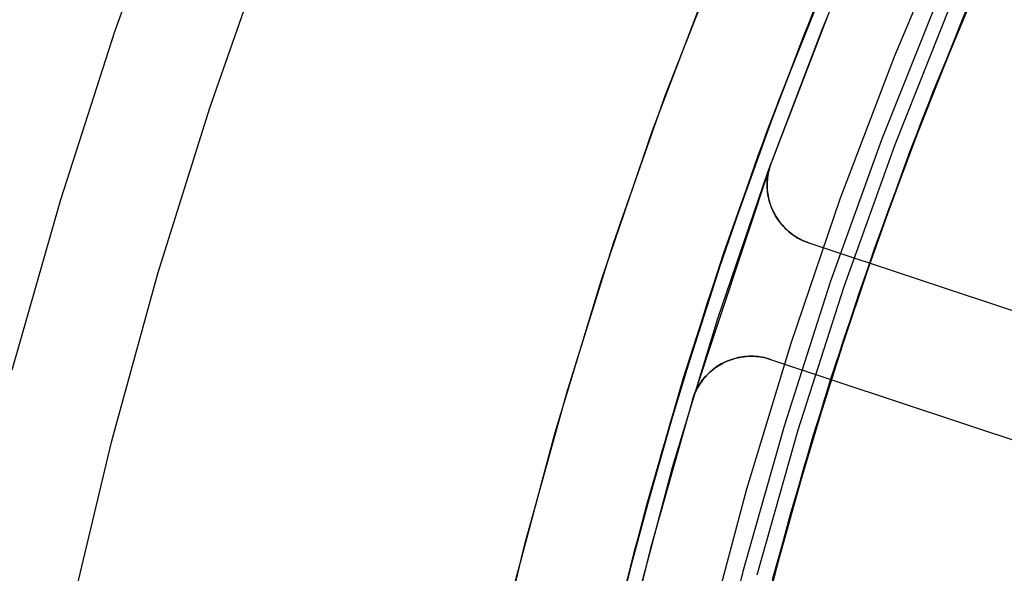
# Model space of a CAD drawing. Header units: millimetres. Extents: x 6239 to 7218, y -13987 to -13139.
# Tile 82 of 256: x 6648 to 6664, y -13439 to -13430. Entities that reach past the tile are written whole.
import ezdxf

# ---------------------------------------------------------------- set-up
doc = ezdxf.new("R2010")
doc.units = ezdxf.units.MM
doc.layers.add('color', color=7, linetype='Continuous')

msp = doc.modelspace()

# ---------------------------------------------------------------- linework, layer by layer
at = {"color": 7, "true_color": 0xffffff}
for p, q in [((6661.246, -13428.307, 67.899), (6660.413, -13430.317, 67.401)), ((6661.246, -13428.307, 67.899), (6660.413, -13430.317, 67.401)), ((6662.85, -13428.382, 46.475), (6661.885, -13430.673, 46.475)), ((6662.85, -13428.382, 46.475), (6661.885, -13430.673, 46.475)), ((6662.85, -13428.382, 46.475), (6661.885, -13430.673, 46.475)), ((6660.934, -13429.04, 47.975), (6659.996, -13431.389, 47.975)), ((6660.934, -13429.04, 89.35), (6659.996, -13431.389, 89.35)), ((6660.934, -13429.04, 89.35), (6659.996, -13431.389, 89.35)), ((6660.934, -13429.04, 47.975), (6659.996, -13431.389, 47.975)), ((6663.413, -13429.098, 88.1), (6662.486, -13431.336, 88.1)), ((6663.413, -13429.098, 88.1), (6662.486, -13431.336, 88.1)), ((6663.335, -13429.271, 60.226), (6662.524, -13431.232, 59.74)), ((6663.335, -13429.271, 60.226), (6662.524, -13431.232, 59.74)), ((6663.274, -13429.412, 67.912), (6662.353, -13431.668, 67.912)), ((6662.592, -13429.736, 88.605), (6661.677, -13432.026, 88.605)), ((6662.592, -13429.736, 88.605), (6661.677, -13432.026, 88.605)), ((6662.346, -13431.684, 67.351), (6663.183, -13429.625, 67.859)), ((6662.346, -13431.684, 67.351), (6663.183, -13429.625, 67.859)), ((6660.57, -13429.922, 68.662), (6659.661, -13432.289, 68.662)), ((6659.817, -13431.868, 59.3), (6660.577, -13429.906, 59.78)), ((6659.817, -13431.868, 59.3), (6660.577, -13429.906, 59.78)), ((6662.807, -13429.826, 89.031), (6661.895, -13432.109, 89.031)), ((6662.807, -13429.826, 89.031), (6661.895, -13432.109, 89.031)), ((6662.147, -13432.204, 89.35), (6663.055, -13429.93, 89.35)), ((6662.147, -13432.204, 89.35), (6663.055, -13429.93, 89.35)), ((6662.147, -13432.204, 46.475), (6663.055, -13429.93, 46.475)), ((6662.147, -13432.204, 46.475), (6663.055, -13429.93, 46.475)), ((6662.94, -13430.213, 88.1), (6662.051, -13432.467, 88.1)), ((6660.413, -13430.317, 67.401), (6659.632, -13432.37, 66.9)), ((6660.413, -13430.317, 67.401), (6659.632, -13432.37, 66.9)), ((6661.885, -13430.673, 46.475), (6661.001, -13432.997, 46.475)), ((6661.885, -13430.673, 46.475), (6661.001, -13432.997, 46.475)), ((6661.885, -13430.673, 46.475), (6661.001, -13432.997, 46.475)), ((6662.486, -13431.336, 88.1), (6661.636, -13433.605, 88.1)), ((6662.486, -13431.336, 88.1), (6661.636, -13433.605, 88.1)), ((6662.524, -13431.232, 59.74), (6661.764, -13433.237, 59.251)), ((6662.524, -13431.232, 59.74), (6661.764, -13433.237, 59.251)), ((6659.996, -13431.389, 47.975), (6659.141, -13433.768, 47.975)), ((6659.996, -13431.389, 89.35), (6659.141, -13433.768, 89.35)), ((6659.996, -13431.389, 89.35), (6659.141, -13433.768, 89.35)), ((6659.996, -13431.389, 47.975), (6659.141, -13433.768, 47.975)), ((6662.353, -13431.668, 67.912), (6661.509, -13433.955, 67.912)), ((6661.567, -13433.791, 66.84), (6662.346, -13431.684, 67.351)), ((6661.567, -13433.791, 66.84), (6662.346, -13431.684, 67.351)), ((6659.107, -13433.868, 58.818), (6659.817, -13431.868, 59.3)), ((6659.107, -13433.868, 58.818), (6659.817, -13431.868, 59.3)), ((6661.677, -13432.026, 88.605), (6660.843, -13434.347, 88.605)), ((6661.677, -13432.026, 88.605), (6660.843, -13434.347, 88.605)), ((6661.895, -13432.109, 89.031), (6661.063, -13434.422, 89.031)), ((6661.895, -13432.109, 89.031), (6661.063, -13434.422, 89.031)), ((6659.661, -13432.289, 68.662), (6658.835, -13434.686, 68.662)), ((6661.318, -13434.509, 89.35), (6662.147, -13432.204, 89.35)), ((6661.318, -13434.509, 89.35), (6662.147, -13432.204, 89.35)), ((6661.318, -13434.509, 46.475), (6662.147, -13432.204, 46.475)), ((6661.318, -13434.509, 46.475), (6662.147, -13432.204, 46.475)), ((6659.632, -13432.37, 66.9), (6658.907, -13434.466, 66.398)), ((6659.632, -13432.37, 66.9), (6658.907, -13434.466, 66.398)), ((6662.051, -13432.467, 88.1), (6661.24, -13434.749, 88.1)), ((6661.001, -13432.997, 46.475), (6660.197, -13435.349, 46.475)), ((6661.001, -13432.997, 46.475), (6660.197, -13435.349, 46.475)), ((6661.001, -13432.997, 46.475), (6660.197, -13435.349, 46.475)), ((6661.764, -13433.237, 59.251), (6661.06, -13435.283, 58.761)), ((6661.764, -13433.237, 59.251), (6661.06, -13435.283, 58.761)), ((6661.636, -13433.605, 88.1), (6660.864, -13435.901, 88.1)), ((6661.636, -13433.605, 88.1), (6660.864, -13435.901, 88.1)), ((6659.141, -13433.768, 47.975), (6658.368, -13436.175, 47.975)), ((6659.141, -13433.768, 89.35), (6658.368, -13436.175, 89.35)), ((6659.141, -13433.768, 89.35), (6658.368, -13436.175, 89.35)), ((6659.141, -13433.768, 47.975), (6658.368, -13436.175, 47.975)), ((6658.449, -13435.907, 58.335), (6659.107, -13433.868, 58.818)), ((6658.449, -13435.907, 58.335), (6659.107, -13433.868, 58.818)), ((6660.847, -13435.942, 66.327), (6661.567, -13433.791, 66.84)), ((6660.847, -13435.942, 66.327), (6661.567, -13433.791, 66.84)), ((6661.509, -13433.955, 67.912), (6660.745, -13436.269, 67.912)), ((6660.843, -13434.347, 88.605), (6660.089, -13436.695, 88.605)), ((6660.843, -13434.347, 88.605), (6660.089, -13436.695, 88.605)), ((6661.063, -13434.422, 89.031), (6660.312, -13436.763, 89.031)), ((6661.063, -13434.422, 89.031), (6660.312, -13436.763, 89.031)), ((6658.907, -13434.466, 66.398), (6658.24, -13436.603, 65.893)), ((6658.907, -13434.466, 66.398), (6658.24, -13436.603, 65.893)), ((6660.569, -13436.84, 89.35), (6661.318, -13434.509, 89.35)), ((6660.569, -13436.84, 89.35), (6661.318, -13434.509, 89.35)), ((6660.569, -13436.84, 46.475), (6661.318, -13434.509, 46.475)), ((6660.569, -13436.84, 46.475), (6661.318, -13434.509, 46.475)), ((6658.835, -13434.686, 68.662), (6658.092, -13437.111, 68.662)), ((6661.24, -13434.749, 88.1), (6660.507, -13437.058, 88.1)), ((6660.197, -13435.349, 46.475), (6659.475, -13437.727, 46.475)), ((6660.197, -13435.349, 46.475), (6659.475, -13437.727, 46.475)), ((6660.197, -13435.349, 46.475), (6659.475, -13437.727, 46.475)), ((6661.06, -13435.283, 58.761), (6660.412, -13437.368, 58.269)), ((6661.06, -13435.283, 58.761), (6660.412, -13437.368, 58.269)), ((6657.847, -13437.981, 57.851), (6658.449, -13435.907, 58.335)), ((6657.847, -13437.981, 57.851), (6658.449, -13435.907, 58.335)), ((6660.864, -13435.901, 88.1), (6660.17, -13438.222, 88.1)), ((6660.864, -13435.901, 88.1), (6660.17, -13438.222, 88.1)), ((6660.191, -13438.136, 65.812), (6660.847, -13435.942, 66.327)), ((6660.191, -13438.136, 65.812), (6660.847, -13435.942, 66.327)), ((6658.368, -13436.175, 47.975), (6657.678, -13438.608, 47.975)), ((6658.368, -13436.175, 89.35), (6657.678, -13438.608, 89.35)), ((6658.368, -13436.175, 89.35), (6657.678, -13438.608, 89.35)), ((6658.368, -13436.175, 47.975), (6657.678, -13438.608, 47.975)), ((6660.745, -13436.269, 67.912), (6660.06, -13438.608, 67.912)), ((6658.24, -13436.603, 65.893), (6657.633, -13438.778, 65.389)), ((6658.24, -13436.603, 65.893), (6657.633, -13438.778, 65.389)), ((6660.089, -13436.695, 88.605), (6659.416, -13439.068, 88.605)), ((6660.089, -13436.695, 88.605), (6659.416, -13439.068, 88.605)), ((6660.312, -13436.763, 89.031), (6659.642, -13439.128, 89.031)), ((6660.312, -13436.763, 89.031), (6659.642, -13439.128, 89.031)), ((6659.902, -13439.197, 89.35), (6660.569, -13436.84, 89.35)), ((6659.902, -13439.197, 89.35), (6660.569, -13436.84, 89.35)), ((6659.902, -13439.197, 46.475), (6660.569, -13436.84, 46.475)), ((6659.902, -13439.197, 46.475), (6660.569, -13436.84, 46.475)), ((6658.092, -13437.111, 68.662), (6657.433, -13439.559, 68.662)), ((6660.507, -13437.058, 88.1), (6659.854, -13439.391, 88.1)), ((6660.412, -13437.368, 58.269), (6659.824, -13439.491, 57.777)), ((6660.412, -13437.368, 58.269), (6659.824, -13439.491, 57.777)), ((6659.475, -13437.727, 46.475), (6658.837, -13440.13, 46.475)), ((6659.475, -13437.727, 46.475), (6658.837, -13440.13, 46.475)), ((6659.475, -13437.727, 46.475), (6658.837, -13440.13, 46.475)), ((6657.302, -13440.09, 57.366), (6657.847, -13437.981, 57.851)), ((6657.302, -13440.09, 57.366), (6657.847, -13437.981, 57.851)), ((6660.17, -13438.222, 88.1), (6659.557, -13440.565, 88.1)), ((6660.17, -13438.222, 88.1), (6659.557, -13440.565, 88.1)), ((6659.602, -13440.37, 65.298), (6660.191, -13438.136, 65.812)), ((6659.602, -13440.37, 65.298), (6660.191, -13438.136, 65.812)), ((6657.678, -13438.608, 47.975), (6657.073, -13441.063, 47.975)), ((6657.678, -13438.608, 89.35), (6657.073, -13441.063, 89.35)), ((6657.678, -13438.608, 89.35), (6657.073, -13441.063, 89.35)), ((6657.678, -13438.608, 47.975), (6657.073, -13441.063, 47.975)), ((6660.06, -13438.608, 67.912), (6659.456, -13440.969, 67.912)), ((6657.633, -13438.778, 65.389), (6657.09, -13440.988, 64.884)), ((6657.633, -13438.778, 65.389), (6657.09, -13440.988, 64.884)), ((6659.416, -13439.068, 88.605), (6658.826, -13441.463, 88.605)), ((6659.416, -13439.068, 88.605), (6658.826, -13441.463, 88.605))]:
    msp.add_line(p, q, dxfattribs=at)
at = {"layer": 'color', "color": 254, "true_color": 0xcad1ee}
for p, q in [((6649.171, -13430.244, 18.688), (6650.154, -13427.523, 18.688)), ((6660.72, -13430.2, 43.5), (6661.698, -13427.877, 43.5)), ((6660.72, -13430.2, 43.5), (6661.698, -13427.877, 43.5)), ((6660.72, -13430.2, 33.399), (6661.698, -13427.877, 33.399)), ((6650.715, -13431.505, 17.309), (6651.654, -13428.835, 17.309)), ((6658.155, -13431.294, 22.446), (6659.086, -13428.908, 22.446)), ((6658.155, -13431.294, 22.446), (6659.086, -13428.908, 22.446)), ((6657.942, -13431.875, 43.5), (6658.864, -13429.456, 43.5)), ((6657.942, -13431.875, 43.5), (6658.864, -13429.456, 43.5)), ((6657.942, -13431.875, 32.973), (6658.864, -13429.456, 32.973)), ((6660.78, -13430.05, 23.298), (6659.872, -13432.419, 23.298)), ((6660.78, -13430.05, 23.298), (6659.872, -13432.419, 23.298)), ((6648.282, -13432.998, 18.688), (6649.171, -13430.244, 18.688)), ((6659.823, -13432.555, 43.5), (6660.72, -13430.2, 43.5)), ((6659.823, -13432.555, 43.5), (6660.72, -13430.2, 43.5)), ((6659.823, -13432.555, 33.399), (6660.72, -13430.2, 33.399)), ((6657.306, -13433.71, 22.446), (6658.155, -13431.294, 22.446)), ((6657.306, -13433.71, 22.446), (6658.155, -13431.294, 22.446)), ((6649.868, -13434.207, 17.309), (6650.715, -13431.505, 17.309)), ((6657.104, -13434.325, 43.5), (6657.942, -13431.875, 43.5)), ((6657.104, -13434.325, 43.5), (6657.942, -13431.875, 43.5)), ((6657.104, -13434.325, 32.973), (6657.942, -13431.875, 32.973)), ((6659.872, -13432.419, 30.3), (6658.593, -13436.268, 30.3)), ((6659.872, -13432.419, 30.3), (6658.593, -13436.268, 30.3)), ((6659.842, -13432.516, 30.3), (6659.851, -13432.484, 30.3)), ((6659.842, -13432.516, 30.3), (6659.851, -13432.484, 30.3)), ((6659.842, -13432.516, 26.799), (6659.851, -13432.484, 26.799)), ((6659.852, -13432.482, 23.299), (6659.844, -13432.514, 23.301)), ((6659.852, -13432.482, 23.299), (6659.844, -13432.514, 23.301)), ((6659.851, -13432.484, 30.3), (6659.861, -13432.451, 30.3)), ((6659.851, -13432.484, 30.3), (6659.861, -13432.451, 30.3)), ((6659.851, -13432.484, 26.799), (6659.861, -13432.451, 26.799)), ((6659.862, -13432.45, 23.299), (6659.852, -13432.482, 23.299)), ((6659.862, -13432.45, 23.299), (6659.852, -13432.482, 23.299)), ((6659.861, -13432.451, 30.3), (6659.872, -13432.419, 30.3)), ((6659.861, -13432.451, 30.3), (6659.872, -13432.419, 30.3)), ((6659.861, -13432.451, 26.799), (6659.872, -13432.419, 26.799)), ((6659.872, -13432.419, 23.298), (6659.862, -13432.45, 23.299)), ((6659.872, -13432.419, 23.298), (6659.862, -13432.45, 23.299)), ((6659.872, -13432.419, 23.298), (6659.872, -13432.419, 30.3)), ((6659.872, -13432.419, 23.298), (6659.872, -13432.419, 30.3)), ((6659.008, -13434.939, 43.5), (6659.823, -13432.555, 43.5)), ((6659.008, -13434.939, 43.5), (6659.823, -13432.555, 43.5)), ((6659.008, -13434.939, 33.399), (6659.823, -13432.555, 33.399)), ((6659.815, -13432.683, 30.3), (6659.818, -13432.65, 30.3)), ((6659.815, -13432.683, 30.3), (6659.818, -13432.65, 30.3)), ((6659.815, -13432.683, 26.799), (6659.818, -13432.65, 26.799)), ((6659.82, -13432.644, 23.31), (6659.816, -13432.677, 23.313)), ((6659.82, -13432.644, 23.31), (6659.816, -13432.677, 23.313)), ((6659.818, -13432.65, 30.3), (6659.823, -13432.616, 30.3)), ((6659.818, -13432.65, 30.3), (6659.823, -13432.616, 30.3)), ((6659.818, -13432.65, 26.799), (6659.823, -13432.616, 26.799)), ((6659.824, -13432.611, 23.307), (6659.82, -13432.644, 23.31)), ((6659.824, -13432.611, 23.307), (6659.82, -13432.644, 23.31)), ((6659.823, -13432.616, 30.3), (6659.828, -13432.583, 30.3)), ((6659.823, -13432.616, 30.3), (6659.828, -13432.583, 30.3)), ((6659.823, -13432.616, 26.799), (6659.828, -13432.583, 26.799)), ((6659.83, -13432.579, 23.304), (6659.824, -13432.611, 23.307)), ((6659.83, -13432.579, 23.304), (6659.824, -13432.611, 23.307)), ((6659.828, -13432.583, 30.3), (6659.835, -13432.549, 30.3)), ((6659.828, -13432.583, 30.3), (6659.835, -13432.549, 30.3)), ((6659.828, -13432.583, 26.799), (6659.835, -13432.549, 26.799)), ((6659.836, -13432.546, 23.302), (6659.83, -13432.579, 23.304)), ((6659.836, -13432.546, 23.302), (6659.83, -13432.579, 23.304)), ((6659.835, -13432.549, 30.3), (6659.842, -13432.516, 30.3)), ((6659.835, -13432.549, 30.3), (6659.842, -13432.516, 30.3)), ((6659.835, -13432.549, 26.799), (6659.842, -13432.516, 26.799)), ((6659.844, -13432.514, 23.301), (6659.836, -13432.546, 23.302)), ((6659.844, -13432.514, 23.301), (6659.836, -13432.546, 23.302)), ((6659.812, -13432.751, 30.3), (6659.813, -13432.717, 30.3)), ((6659.812, -13432.751, 30.3), (6659.813, -13432.717, 30.3)), ((6659.812, -13432.751, 26.799), (6659.813, -13432.717, 26.799)), ((6659.812, -13432.785, 30.3), (6659.812, -13432.751, 30.3)), ((6659.812, -13432.785, 30.3), (6659.812, -13432.751, 30.3)), ((6659.812, -13432.785, 26.799), (6659.812, -13432.751, 26.799)), ((6659.814, -13432.819, 30.3), (6659.812, -13432.785, 30.3)), ((6659.814, -13432.819, 30.3), (6659.812, -13432.785, 30.3)), ((6659.814, -13432.819, 26.799), (6659.812, -13432.785, 26.799)), ((6659.813, -13432.717, 30.3), (6659.815, -13432.683, 30.3)), ((6659.813, -13432.717, 30.3), (6659.815, -13432.683, 30.3)), ((6659.813, -13432.717, 26.799), (6659.815, -13432.683, 26.799)), ((6659.814, -13432.709, 23.317), (6659.813, -13432.742, 23.321)), ((6659.814, -13432.709, 23.317), (6659.813, -13432.742, 23.321)), ((6659.813, -13432.742, 23.321), (6659.813, -13432.775, 23.326)), ((6659.813, -13432.742, 23.321), (6659.813, -13432.775, 23.326)), ((6659.813, -13432.775, 23.326), (6659.813, -13432.808, 23.331)), ((6659.813, -13432.775, 23.326), (6659.813, -13432.808, 23.331)), ((6659.813, -13432.808, 23.331), (6659.815, -13432.84, 23.336)), ((6659.813, -13432.808, 23.331), (6659.815, -13432.84, 23.336)), ((6659.816, -13432.677, 23.313), (6659.814, -13432.709, 23.317)), ((6659.816, -13432.677, 23.313), (6659.814, -13432.709, 23.317)), ((6659.816, -13432.853, 30.3), (6659.814, -13432.819, 30.3)), ((6659.816, -13432.853, 30.3), (6659.814, -13432.819, 30.3)), ((6659.816, -13432.853, 26.799), (6659.814, -13432.819, 26.799)), ((6659.815, -13432.84, 23.336), (6659.818, -13432.873, 23.342)), ((6659.815, -13432.84, 23.336), (6659.818, -13432.873, 23.342)), ((6659.82, -13432.886, 30.3), (6659.816, -13432.853, 30.3)), ((6659.82, -13432.886, 30.3), (6659.816, -13432.853, 30.3)), ((6659.82, -13432.886, 26.799), (6659.816, -13432.853, 26.799)), ((6659.818, -13432.873, 23.342), (6659.822, -13432.905, 23.348)), ((6659.818, -13432.873, 23.342), (6659.822, -13432.905, 23.348)), ((6659.825, -13432.92, 30.3), (6659.82, -13432.886, 30.3)), ((6659.825, -13432.92, 30.3), (6659.82, -13432.886, 30.3)), ((6659.825, -13432.92, 26.799), (6659.82, -13432.886, 26.799)), ((6659.822, -13432.905, 23.348), (6659.827, -13432.937, 23.355)), ((6659.822, -13432.905, 23.348), (6659.827, -13432.937, 23.355)), ((6659.831, -13432.953, 30.3), (6659.825, -13432.92, 30.3)), ((6659.831, -13432.953, 30.3), (6659.825, -13432.92, 30.3)), ((6659.831, -13432.953, 26.799), (6659.825, -13432.92, 26.799)), ((6659.827, -13432.937, 23.355), (6659.833, -13432.969, 23.362)), ((6659.827, -13432.937, 23.355), (6659.833, -13432.969, 23.362)), ((6659.838, -13432.986, 30.3), (6659.831, -13432.953, 30.3)), ((6659.838, -13432.986, 30.3), (6659.831, -13432.953, 30.3)), ((6659.838, -13432.986, 26.799), (6659.831, -13432.953, 26.799)), ((6659.833, -13432.969, 23.362), (6659.84, -13433, 23.369)), ((6659.833, -13432.969, 23.362), (6659.84, -13433, 23.369)), ((6647.489, -13435.781, 18.688), (6648.282, -13432.998, 18.688)), ((6659.846, -13433.019, 30.3), (6659.838, -13432.986, 30.3)), ((6659.846, -13433.019, 30.3), (6659.838, -13432.986, 30.3)), ((6659.846, -13433.019, 26.799), (6659.838, -13432.986, 26.799)), ((6659.84, -13433, 23.369), (6659.849, -13433.031, 23.377)), ((6659.84, -13433, 23.369), (6659.849, -13433.031, 23.377)), ((6659.855, -13433.052, 30.3), (6659.846, -13433.019, 30.3)), ((6659.855, -13433.052, 30.3), (6659.846, -13433.019, 30.3)), ((6659.855, -13433.052, 26.799), (6659.846, -13433.019, 26.799)), ((6659.849, -13433.031, 23.377), (6659.858, -13433.062, 23.385)), ((6659.849, -13433.031, 23.377), (6659.858, -13433.062, 23.385)), ((6659.866, -13433.084, 30.3), (6659.855, -13433.052, 30.3)), ((6659.866, -13433.084, 30.3), (6659.855, -13433.052, 30.3)), ((6659.866, -13433.084, 26.799), (6659.855, -13433.052, 26.799)), ((6659.858, -13433.062, 23.385), (6659.868, -13433.092, 23.393)), ((6659.858, -13433.062, 23.385), (6659.868, -13433.092, 23.393)), ((6659.877, -13433.116, 30.3), (6659.866, -13433.084, 30.3)), ((6659.877, -13433.116, 30.3), (6659.866, -13433.084, 30.3)), ((6659.877, -13433.116, 26.799), (6659.866, -13433.084, 26.799)), ((6659.868, -13433.092, 23.393), (6659.879, -13433.122, 23.402)), ((6659.868, -13433.092, 23.393), (6659.879, -13433.122, 23.402)), ((6659.89, -13433.147, 30.3), (6659.877, -13433.116, 30.3)), ((6659.89, -13433.147, 30.3), (6659.877, -13433.116, 30.3)), ((6659.89, -13433.147, 26.799), (6659.877, -13433.116, 26.799)), ((6659.879, -13433.122, 23.402), (6659.891, -13433.152, 23.411)), ((6659.879, -13433.122, 23.402), (6659.891, -13433.152, 23.411)), ((6659.903, -13433.178, 30.3), (6659.89, -13433.147, 30.3)), ((6659.903, -13433.178, 30.3), (6659.89, -13433.147, 30.3)), ((6659.903, -13433.178, 26.799), (6659.89, -13433.147, 26.799)), ((6659.891, -13433.152, 23.411), (6659.904, -13433.18, 23.421)), ((6659.891, -13433.152, 23.411), (6659.904, -13433.18, 23.421)), ((6659.918, -13433.209, 30.3), (6659.903, -13433.178, 30.3)), ((6659.918, -13433.209, 30.3), (6659.903, -13433.178, 30.3)), ((6659.918, -13433.209, 26.799), (6659.903, -13433.178, 26.799)), ((6659.904, -13433.18, 23.421), (6659.918, -13433.209, 23.43)), ((6659.904, -13433.18, 23.421), (6659.918, -13433.209, 23.43)), ((6659.918, -13433.209, 23.43), (6659.935, -13433.241, 23.442)), ((6659.918, -13433.209, 23.43), (6659.918, -13433.209, 30.3)), ((6659.934, -13433.239, 30.3), (6659.918, -13433.209, 30.3)), ((6659.918, -13433.209, 23.43), (6659.935, -13433.241, 23.442)), ((6659.934, -13433.239, 26.865), (6659.918, -13433.209, 26.865)), ((6659.934, -13433.239, 30.3), (6659.918, -13433.209, 30.3)), ((6659.918, -13433.209, 23.43), (6659.918, -13433.209, 30.3)), ((6659.918, -13433.209, 30.3), (6659.918, -13433.209, 23.43)), ((6659.951, -13433.269, 30.3), (6659.934, -13433.239, 30.3)), ((6659.951, -13433.269, 26.865), (6659.934, -13433.239, 26.865)), ((6659.951, -13433.269, 30.3), (6659.934, -13433.239, 30.3)), ((6659.935, -13433.241, 23.442), (6659.954, -13433.273, 23.453)), ((6659.935, -13433.241, 23.442), (6659.954, -13433.273, 23.453)), ((6659.969, -13433.298, 30.3), (6659.951, -13433.269, 30.3)), ((6659.969, -13433.298, 26.865), (6659.951, -13433.269, 26.865)), ((6659.969, -13433.298, 30.3), (6659.951, -13433.269, 30.3)), ((6659.954, -13433.273, 23.453), (6659.973, -13433.303, 23.466)), ((6659.954, -13433.273, 23.453), (6659.973, -13433.303, 23.466)), ((6659.987, -13433.326, 30.3), (6659.969, -13433.298, 30.3)), ((6659.987, -13433.326, 26.865), (6659.969, -13433.298, 26.865)), ((6659.987, -13433.326, 30.3), (6659.969, -13433.298, 30.3)), ((6659.973, -13433.303, 23.466), (6659.993, -13433.333, 23.478)), ((6659.973, -13433.303, 23.466), (6659.993, -13433.333, 23.478)), ((6660.007, -13433.354, 30.3), (6659.987, -13433.326, 30.3)), ((6660.007, -13433.354, 26.865), (6659.987, -13433.326, 26.865)), ((6660.007, -13433.354, 30.3), (6659.987, -13433.326, 30.3)), ((6659.993, -13433.333, 23.478), (6660.014, -13433.363, 23.491)), ((6659.993, -13433.333, 23.478), (6660.014, -13433.363, 23.491)), ((6660.028, -13433.381, 30.3), (6660.007, -13433.354, 30.3)), ((6660.028, -13433.381, 26.865), (6660.007, -13433.354, 26.865)), ((6660.028, -13433.381, 30.3), (6660.007, -13433.354, 30.3)), ((6660.014, -13433.363, 23.491), (6660.036, -13433.391, 23.503)), ((6660.014, -13433.363, 23.491), (6660.036, -13433.391, 23.503)), ((6660.05, -13433.408, 30.3), (6660.028, -13433.381, 30.3)), ((6660.05, -13433.408, 26.865), (6660.028, -13433.381, 26.865)), ((6660.05, -13433.408, 30.3), (6660.028, -13433.381, 30.3)), ((6660.036, -13433.391, 23.503), (6660.06, -13433.419, 23.517)), ((6660.036, -13433.391, 23.503), (6660.06, -13433.419, 23.517)), ((6660.072, -13433.433, 30.3), (6660.05, -13433.408, 30.3)), ((6660.072, -13433.433, 26.865), (6660.05, -13433.408, 26.865)), ((6660.072, -13433.433, 30.3), (6660.05, -13433.408, 30.3)), ((6660.06, -13433.419, 23.517), (6660.084, -13433.445, 23.53)), ((6660.06, -13433.419, 23.517), (6660.084, -13433.445, 23.53)), ((6660.096, -13433.458, 30.3), (6660.072, -13433.433, 30.3)), ((6660.096, -13433.458, 26.865), (6660.072, -13433.433, 26.865)), ((6660.096, -13433.458, 30.3), (6660.072, -13433.433, 30.3)), ((6660.084, -13433.445, 23.53), (6660.108, -13433.471, 23.544)), ((6660.084, -13433.445, 23.53), (6660.108, -13433.471, 23.544)), ((6660.12, -13433.482, 30.3), (6660.096, -13433.458, 30.3)), ((6660.12, -13433.482, 26.865), (6660.096, -13433.458, 26.865)), ((6660.12, -13433.482, 30.3), (6660.096, -13433.458, 30.3)), ((6660.108, -13433.471, 23.544), (6660.134, -13433.496, 23.558)), ((6660.108, -13433.471, 23.544), (6660.134, -13433.496, 23.558)), ((6660.145, -13433.506, 30.3), (6660.12, -13433.482, 30.3)), ((6660.145, -13433.506, 26.865), (6660.12, -13433.482, 26.865)), ((6660.145, -13433.506, 30.3), (6660.12, -13433.482, 30.3)), ((6660.134, -13433.496, 23.558), (6660.161, -13433.52, 23.572)), ((6660.134, -13433.496, 23.558), (6660.161, -13433.52, 23.572)), ((6660.171, -13433.528, 30.3), (6660.145, -13433.506, 30.3)), ((6660.171, -13433.528, 26.865), (6660.145, -13433.506, 26.865)), ((6660.171, -13433.528, 30.3), (6660.145, -13433.506, 30.3)), ((6660.161, -13433.52, 23.572), (6660.188, -13433.542, 23.586)), ((6660.161, -13433.52, 23.572), (6660.188, -13433.542, 23.586)), ((6660.197, -13433.549, 30.3), (6660.171, -13433.528, 30.3)), ((6660.197, -13433.549, 26.865), (6660.171, -13433.528, 26.865)), ((6660.197, -13433.549, 30.3), (6660.171, -13433.528, 30.3)), ((6660.188, -13433.542, 23.586), (6660.216, -13433.564, 23.6)), ((6660.188, -13433.542, 23.586), (6660.216, -13433.564, 23.6)), ((6660.224, -13433.57, 30.3), (6660.197, -13433.549, 30.3)), ((6660.224, -13433.57, 26.865), (6660.197, -13433.549, 26.865)), ((6660.224, -13433.57, 30.3), (6660.197, -13433.549, 30.3)), ((6660.216, -13433.564, 23.6), (6660.245, -13433.585, 23.615)), ((6660.216, -13433.564, 23.6), (6660.245, -13433.585, 23.615)), ((6660.252, -13433.59, 30.3), (6660.224, -13433.57, 30.3)), ((6660.252, -13433.59, 26.865), (6660.224, -13433.57, 26.865)), ((6660.252, -13433.59, 30.3), (6660.224, -13433.57, 30.3)), ((6660.245, -13433.585, 23.615), (6660.274, -13433.604, 23.629)), ((6660.245, -13433.585, 23.615), (6660.274, -13433.604, 23.629)), ((6660.281, -13433.608, 30.3), (6660.252, -13433.59, 30.3)), ((6660.281, -13433.608, 26.865), (6660.252, -13433.59, 26.865)), ((6660.281, -13433.608, 30.3), (6660.252, -13433.59, 30.3)), ((6660.274, -13433.604, 23.629), (6660.304, -13433.623, 23.644)), ((6660.274, -13433.604, 23.629), (6660.304, -13433.623, 23.644)), ((6660.31, -13433.626, 30.3), (6660.281, -13433.608, 30.3)), ((6660.31, -13433.626, 26.865), (6660.281, -13433.608, 26.865)), ((6660.31, -13433.626, 30.3), (6660.281, -13433.608, 30.3)), ((6660.304, -13433.623, 23.644), (6660.335, -13433.64, 23.659)), ((6660.304, -13433.623, 23.644), (6660.335, -13433.64, 23.659)), ((6660.34, -13433.642, 30.3), (6660.31, -13433.626, 30.3)), ((6660.34, -13433.642, 26.865), (6660.31, -13433.626, 26.865)), ((6660.34, -13433.642, 30.3), (6660.31, -13433.626, 30.3)), ((6656.54, -13436.154, 22.446), (6657.306, -13433.71, 22.446)), ((6656.54, -13436.154, 22.446), (6657.306, -13433.71, 22.446)), ((6660.335, -13433.64, 23.659), (6660.366, -13433.657, 23.674)), ((6660.335, -13433.64, 23.659), (6660.366, -13433.657, 23.674)), ((6660.37, -13433.658, 30.3), (6660.34, -13433.642, 30.3)), ((6660.37, -13433.658, 26.865), (6660.34, -13433.642, 26.865)), ((6660.37, -13433.658, 30.3), (6660.34, -13433.642, 30.3)), ((6660.366, -13433.657, 23.674), (6660.398, -13433.672, 23.689)), ((6660.366, -13433.657, 23.674), (6660.398, -13433.672, 23.689)), ((6660.401, -13433.673, 30.3), (6660.37, -13433.658, 30.3)), ((6660.401, -13433.673, 26.865), (6660.37, -13433.658, 26.865)), ((6660.401, -13433.673, 30.3), (6660.37, -13433.658, 30.3)), ((6660.398, -13433.672, 23.689), (6660.431, -13433.686, 23.704)), ((6660.398, -13433.672, 23.689), (6660.431, -13433.686, 23.704)), ((6660.433, -13433.686, 30.3), (6660.401, -13433.673, 30.3)), ((6660.433, -13433.686, 26.865), (6660.401, -13433.673, 26.865)), ((6660.433, -13433.686, 30.3), (6660.401, -13433.673, 30.3)), ((6660.431, -13433.686, 23.704), (6660.463, -13433.698, 23.719)), ((6660.431, -13433.686, 23.704), (6660.463, -13433.698, 23.719)), ((6660.465, -13433.698, 30.3), (6660.433, -13433.686, 30.3)), ((6660.465, -13433.698, 26.865), (6660.433, -13433.686, 26.865)), ((6660.465, -13433.698, 30.3), (6660.433, -13433.686, 30.3)), ((6660.463, -13433.698, 23.719), (6660.497, -13433.71, 23.734)), ((6660.463, -13433.698, 23.719), (6660.497, -13433.71, 23.734)), ((6660.497, -13433.71, 30.3), (6660.465, -13433.698, 30.3)), ((6660.497, -13433.71, 26.865), (6660.465, -13433.698, 26.865)), ((6660.497, -13433.71, 30.3), (6660.465, -13433.698, 30.3)), ((6669.516, -13436.707, 27.784), (6660.497, -13433.71, 23.734)), ((6660.497, -13433.71, 23.734), (6660.497, -13433.71, 30.3)), ((6669.516, -13436.707, 30.3), (6660.497, -13433.71, 30.3)), ((6669.516, -13436.707, 27.784), (6660.497, -13433.71, 23.734)), ((6660.497, -13433.71, 23.734), (6660.497, -13433.71, 30.3)), ((6667.808, -13436.139, 27.017), (6660.497, -13433.71, 27.017)), ((6669.516, -13436.707, 30.3), (6660.497, -13433.71, 30.3)), ((6649.115, -13436.936, 17.309), (6649.868, -13434.207, 17.309)), ((6656.352, -13436.802, 43.5), (6657.104, -13434.325, 43.5)), ((6656.352, -13436.802, 43.5), (6657.104, -13434.325, 43.5)), ((6656.352, -13436.802, 32.973), (6657.104, -13434.325, 32.973)), ((6658.275, -13437.351, 43.5), (6659.008, -13434.939, 43.5)), ((6658.275, -13437.351, 43.5), (6659.008, -13434.939, 43.5)), ((6658.275, -13437.351, 33.399), (6659.008, -13434.939, 33.399)), ((6659.518, -13435.557, 23.586), (6659.483, -13435.559, 23.571)), ((6659.518, -13435.557, 23.586), (6659.483, -13435.559, 23.571)), ((6659.489, -13435.558, 26.799), (6659.524, -13435.557, 26.799)), ((6659.496, -13435.558, 30.3), (6659.53, -13435.557, 30.3)), ((6659.496, -13435.558, 30.3), (6659.53, -13435.557, 30.3)), ((6659.554, -13435.556, 23.6), (6659.518, -13435.557, 23.586)), ((6659.554, -13435.556, 23.6), (6659.518, -13435.557, 23.586)), ((6659.524, -13435.557, 26.799), (6659.558, -13435.557, 26.799)), ((6659.53, -13435.557, 30.3), (6659.564, -13435.557, 30.3)), ((6659.53, -13435.557, 30.3), (6659.564, -13435.557, 30.3)), ((6659.589, -13435.557, 23.615), (6659.554, -13435.556, 23.6)), ((6659.589, -13435.557, 23.615), (6659.554, -13435.556, 23.6)), ((6659.558, -13435.557, 26.799), (6659.593, -13435.558, 26.799)), ((6659.564, -13435.557, 30.3), (6659.598, -13435.558, 30.3)), ((6659.564, -13435.557, 30.3), (6659.598, -13435.558, 30.3)), ((6659.624, -13435.559, 23.629), (6659.589, -13435.557, 23.615)), ((6659.624, -13435.559, 23.629), (6659.589, -13435.557, 23.615)), ((6658.986, -13435.731, 30.3), (6659.014, -13435.713, 30.3)), ((6658.986, -13435.731, 30.3), (6659.014, -13435.713, 30.3)), ((6659.019, -13435.709, 23.402), (6658.992, -13435.726, 23.393)), ((6659.019, -13435.709, 23.402), (6658.992, -13435.726, 23.393)), ((6659, -13435.722, 26.799), (6659.029, -13435.703, 26.799)), ((6659.014, -13435.713, 30.3), (6659.043, -13435.695, 30.3)), ((6659.014, -13435.713, 30.3), (6659.043, -13435.695, 30.3)), ((6659.046, -13435.692, 23.411), (6659.019, -13435.709, 23.402)), ((6659.046, -13435.692, 23.411), (6659.019, -13435.709, 23.402)), ((6659.029, -13435.703, 26.799), (6659.059, -13435.685, 26.799)), ((6659.043, -13435.695, 30.3), (6659.072, -13435.678, 30.3)), ((6659.043, -13435.695, 30.3), (6659.072, -13435.678, 30.3)), ((6659.074, -13435.677, 23.42), (6659.046, -13435.692, 23.411)), ((6659.074, -13435.677, 23.42), (6659.046, -13435.692, 23.411)), ((6659.059, -13435.685, 26.799), (6659.09, -13435.669, 26.799)), ((6659.072, -13435.678, 30.3), (6659.102, -13435.663, 30.3)), ((6659.072, -13435.678, 30.3), (6659.102, -13435.663, 30.3)), ((6659.102, -13435.663, 23.43), (6659.074, -13435.677, 23.42)), ((6659.102, -13435.663, 23.43), (6659.074, -13435.677, 23.42)), ((6659.09, -13435.669, 26.799), (6659.121, -13435.653, 26.799)), ((6659.135, -13435.647, 23.442), (6659.102, -13435.663, 23.43)), ((6659.135, -13435.647, 23.442), (6659.102, -13435.663, 23.43)), ((6659.102, -13435.663, 30.3), (6659.133, -13435.648, 30.3)), ((6659.102, -13435.663, 30.3), (6659.133, -13435.648, 30.3)), ((6659.102, -13435.663, 30.3), (6659.102, -13435.663, 23.43)), ((6659.121, -13435.653, 26.799), (6659.153, -13435.639, 26.799)), ((6659.133, -13435.648, 30.3), (6659.164, -13435.634, 30.3)), ((6659.133, -13435.648, 30.3), (6659.164, -13435.634, 30.3)), ((6659.169, -13435.633, 23.453), (6659.135, -13435.647, 23.442)), ((6659.169, -13435.633, 23.453), (6659.135, -13435.647, 23.442)), ((6659.153, -13435.639, 26.799), (6659.185, -13435.626, 26.799)), ((6659.164, -13435.634, 30.3), (6659.196, -13435.621, 30.3)), ((6659.164, -13435.634, 30.3), (6659.196, -13435.621, 30.3)), ((6659.203, -13435.62, 23.465), (6659.169, -13435.633, 23.453)), ((6659.203, -13435.62, 23.465), (6659.169, -13435.633, 23.453)), ((6659.185, -13435.626, 26.799), (6659.217, -13435.614, 26.799)), ((6659.196, -13435.621, 30.3), (6659.228, -13435.61, 30.3)), ((6659.196, -13435.621, 30.3), (6659.228, -13435.61, 30.3)), ((6659.237, -13435.608, 23.478), (6659.203, -13435.62, 23.465)), ((6659.237, -13435.608, 23.478), (6659.203, -13435.62, 23.465)), ((6659.217, -13435.614, 26.799), (6659.25, -13435.603, 26.799)), ((6659.228, -13435.61, 30.3), (6659.261, -13435.599, 30.3)), ((6659.228, -13435.61, 30.3), (6659.261, -13435.599, 30.3)), ((6659.271, -13435.597, 23.491), (6659.237, -13435.608, 23.478)), ((6659.271, -13435.597, 23.491), (6659.237, -13435.608, 23.478)), ((6659.25, -13435.603, 26.799), (6659.284, -13435.593, 26.799)), ((6659.261, -13435.599, 30.3), (6659.294, -13435.59, 30.3)), ((6659.261, -13435.599, 30.3), (6659.294, -13435.59, 30.3)), ((6659.306, -13435.588, 23.503), (6659.271, -13435.597, 23.491)), ((6659.306, -13435.588, 23.503), (6659.271, -13435.597, 23.491)), ((6659.284, -13435.593, 26.799), (6659.317, -13435.584, 26.799)), ((6659.294, -13435.59, 30.3), (6659.327, -13435.582, 30.3)), ((6659.294, -13435.59, 30.3), (6659.327, -13435.582, 30.3)), ((6659.341, -13435.579, 23.517), (6659.306, -13435.588, 23.503)), ((6659.341, -13435.579, 23.517), (6659.306, -13435.588, 23.503)), ((6659.317, -13435.584, 26.799), (6659.351, -13435.577, 26.799)), ((6659.327, -13435.582, 30.3), (6659.36, -13435.575, 30.3)), ((6659.327, -13435.582, 30.3), (6659.36, -13435.575, 30.3)), ((6659.376, -13435.572, 23.53), (6659.341, -13435.579, 23.517)), ((6659.376, -13435.572, 23.53), (6659.341, -13435.579, 23.517)), ((6659.351, -13435.577, 26.799), (6659.385, -13435.57, 26.799)), ((6659.36, -13435.575, 30.3), (6659.394, -13435.569, 30.3)), ((6659.36, -13435.575, 30.3), (6659.394, -13435.569, 30.3)), ((6659.412, -13435.567, 23.544), (6659.376, -13435.572, 23.53)), ((6659.412, -13435.567, 23.544), (6659.376, -13435.572, 23.53)), ((6659.385, -13435.57, 26.799), (6659.42, -13435.565, 26.799)), ((6659.394, -13435.569, 30.3), (6659.428, -13435.564, 30.3)), ((6659.394, -13435.569, 30.3), (6659.428, -13435.564, 30.3)), ((6659.447, -13435.562, 23.557), (6659.412, -13435.567, 23.544)), ((6659.447, -13435.562, 23.557), (6659.412, -13435.567, 23.544)), ((6659.42, -13435.565, 26.799), (6659.454, -13435.561, 26.799)), ((6659.428, -13435.564, 30.3), (6659.462, -13435.561, 30.3)), ((6659.428, -13435.564, 30.3), (6659.462, -13435.561, 30.3)), ((6659.483, -13435.559, 23.571), (6659.447, -13435.562, 23.557)), ((6659.483, -13435.559, 23.571), (6659.447, -13435.562, 23.557)), ((6659.454, -13435.561, 26.799), (6659.489, -13435.558, 26.799)), ((6659.462, -13435.561, 30.3), (6659.496, -13435.558, 30.3)), ((6659.462, -13435.561, 30.3), (6659.496, -13435.558, 30.3)), ((6659.593, -13435.558, 26.799), (6659.628, -13435.56, 26.799)), ((6659.598, -13435.558, 30.3), (6659.632, -13435.56, 30.3)), ((6659.598, -13435.558, 30.3), (6659.632, -13435.56, 30.3)), ((6659.66, -13435.562, 23.644), (6659.624, -13435.559, 23.629)), ((6659.66, -13435.562, 23.644), (6659.624, -13435.559, 23.629)), ((6659.628, -13435.56, 26.799), (6659.662, -13435.563, 26.799)), ((6659.632, -13435.56, 30.3), (6659.666, -13435.563, 30.3)), ((6659.632, -13435.56, 30.3), (6659.666, -13435.563, 30.3)), ((6659.695, -13435.567, 23.659), (6659.66, -13435.562, 23.644)), ((6659.695, -13435.567, 23.659), (6659.66, -13435.562, 23.644)), ((6659.662, -13435.563, 26.799), (6659.697, -13435.567, 26.799)), ((6659.666, -13435.563, 30.3), (6659.7, -13435.568, 30.3)), ((6659.666, -13435.563, 30.3), (6659.7, -13435.568, 30.3)), ((6659.729, -13435.572, 23.674), (6659.695, -13435.567, 23.659)), ((6659.729, -13435.572, 23.674), (6659.695, -13435.567, 23.659)), ((6659.697, -13435.567, 26.799), (6659.731, -13435.573, 26.799)), ((6659.7, -13435.568, 30.3), (6659.734, -13435.574, 30.3)), ((6659.7, -13435.568, 30.3), (6659.734, -13435.574, 30.3)), ((6659.764, -13435.579, 23.688), (6659.729, -13435.572, 23.674)), ((6659.764, -13435.579, 23.688), (6659.729, -13435.572, 23.674)), ((6659.731, -13435.573, 26.799), (6659.765, -13435.58, 26.799)), ((6659.734, -13435.574, 30.3), (6659.767, -13435.58, 30.3)), ((6659.734, -13435.574, 30.3), (6659.767, -13435.58, 30.3)), ((6659.798, -13435.587, 23.703), (6659.764, -13435.579, 23.688)), ((6659.798, -13435.587, 23.703), (6659.764, -13435.579, 23.688)), ((6659.765, -13435.58, 26.799), (6659.799, -13435.588, 26.799)), ((6659.767, -13435.58, 30.3), (6659.8, -13435.588, 30.3)), ((6659.767, -13435.58, 30.3), (6659.8, -13435.588, 30.3)), ((6659.832, -13435.597, 23.718), (6659.798, -13435.587, 23.703)), ((6659.832, -13435.597, 23.718), (6659.798, -13435.587, 23.703)), ((6659.799, -13435.588, 26.799), (6659.833, -13435.597, 26.799)), ((6659.8, -13435.588, 30.3), (6659.833, -13435.597, 30.3)), ((6659.8, -13435.588, 30.3), (6659.833, -13435.597, 30.3)), ((6659.866, -13435.608, 23.733), (6659.832, -13435.597, 23.718)), ((6659.866, -13435.608, 23.733), (6659.832, -13435.597, 23.718)), ((6659.833, -13435.597, 30.3), (6659.866, -13435.608, 30.3)), ((6659.833, -13435.597, 26.799), (6659.866, -13435.608, 26.799)), ((6659.833, -13435.597, 30.3), (6659.866, -13435.608, 30.3)), ((6659.866, -13435.608, 30.3), (6659.866, -13435.608, 23.733)), ((6659.866, -13435.608, 23.733), (6668.885, -13438.605, 27.784)), ((6659.866, -13435.608, 30.3), (6668.885, -13438.605, 30.3)), ((6659.866, -13435.608, 30.3), (6659.866, -13435.608, 23.733)), ((6659.866, -13435.608, 23.733), (6668.885, -13438.605, 27.784)), ((6659.866, -13435.608, 27.017), (6667.177, -13438.037, 27.017)), ((6659.866, -13435.608, 30.3), (6668.885, -13438.605, 30.3)), ((6658.792, -13435.905, 26.799), (6658.815, -13435.879, 26.799)), ((6658.821, -13435.872, 23.342), (6658.799, -13435.896, 23.336)), ((6658.821, -13435.872, 23.342), (6658.799, -13435.896, 23.336)), ((6658.808, -13435.887, 30.3), (6658.831, -13435.862, 30.3)), ((6658.808, -13435.887, 30.3), (6658.831, -13435.862, 30.3)), ((6658.815, -13435.879, 26.799), (6658.839, -13435.854, 26.799)), ((6658.843, -13435.849, 23.348), (6658.821, -13435.872, 23.342)), ((6658.843, -13435.849, 23.348), (6658.821, -13435.872, 23.342)), ((6658.831, -13435.862, 30.3), (6658.855, -13435.838, 30.3)), ((6658.831, -13435.862, 30.3), (6658.855, -13435.838, 30.3)), ((6658.839, -13435.854, 26.799), (6658.864, -13435.829, 26.799)), ((6658.867, -13435.826, 23.355), (6658.843, -13435.849, 23.348)), ((6658.867, -13435.826, 23.355), (6658.843, -13435.849, 23.348)), ((6658.855, -13435.838, 30.3), (6658.879, -13435.815, 30.3)), ((6658.855, -13435.838, 30.3), (6658.879, -13435.815, 30.3)), ((6658.864, -13435.829, 26.799), (6658.89, -13435.806, 26.799)), ((6658.891, -13435.804, 23.362), (6658.867, -13435.826, 23.355)), ((6658.891, -13435.804, 23.362), (6658.867, -13435.826, 23.355)), ((6658.879, -13435.815, 30.3), (6658.905, -13435.793, 30.3)), ((6658.879, -13435.815, 30.3), (6658.905, -13435.793, 30.3)), ((6658.89, -13435.806, 26.799), (6658.916, -13435.783, 26.799)), ((6658.915, -13435.783, 23.369), (6658.891, -13435.804, 23.362)), ((6658.915, -13435.783, 23.369), (6658.891, -13435.804, 23.362)), ((6658.905, -13435.793, 30.3), (6658.931, -13435.771, 30.3)), ((6658.905, -13435.793, 30.3), (6658.931, -13435.771, 30.3)), ((6658.94, -13435.763, 23.377), (6658.915, -13435.783, 23.369)), ((6658.94, -13435.763, 23.377), (6658.915, -13435.783, 23.369)), ((6658.916, -13435.783, 26.799), (6658.943, -13435.762, 26.799)), ((6658.931, -13435.771, 30.3), (6658.958, -13435.751, 30.3)), ((6658.931, -13435.771, 30.3), (6658.958, -13435.751, 30.3)), ((6658.966, -13435.744, 23.385), (6658.94, -13435.763, 23.377)), ((6658.966, -13435.744, 23.385), (6658.94, -13435.763, 23.377)), ((6658.943, -13435.762, 26.799), (6658.971, -13435.741, 26.799)), ((6658.958, -13435.751, 30.3), (6658.986, -13435.731, 30.3)), ((6658.958, -13435.751, 30.3), (6658.986, -13435.731, 30.3)), ((6658.992, -13435.726, 23.393), (6658.966, -13435.744, 23.385)), ((6658.992, -13435.726, 23.393), (6658.966, -13435.744, 23.385)), ((6658.971, -13435.741, 26.799), (6659, -13435.722, 26.799)), ((6658.702, -13436.028, 23.313), (6658.685, -13436.056, 23.31)), ((6658.702, -13436.028, 23.313), (6658.685, -13436.056, 23.31)), ((6658.688, -13436.051, 30.3), (6658.705, -13436.022, 30.3)), ((6658.688, -13436.051, 30.3), (6658.705, -13436.022, 30.3)), ((6658.691, -13436.046, 26.799), (6658.709, -13436.016, 26.799)), ((6658.72, -13436, 23.317), (6658.702, -13436.028, 23.313)), ((6658.72, -13436, 23.317), (6658.702, -13436.028, 23.313)), ((6658.705, -13436.022, 30.3), (6658.724, -13435.994, 30.3)), ((6658.705, -13436.022, 30.3), (6658.724, -13435.994, 30.3)), ((6658.709, -13436.016, 26.799), (6658.728, -13435.987, 26.799)), ((6658.739, -13435.973, 23.321), (6658.72, -13436, 23.317)), ((6658.739, -13435.973, 23.321), (6658.72, -13436, 23.317)), ((6658.724, -13435.994, 30.3), (6658.743, -13435.966, 30.3)), ((6658.724, -13435.994, 30.3), (6658.743, -13435.966, 30.3)), ((6658.728, -13435.987, 26.799), (6658.749, -13435.959, 26.799)), ((6658.758, -13435.947, 23.326), (6658.739, -13435.973, 23.321)), ((6658.758, -13435.947, 23.326), (6658.739, -13435.973, 23.321)), ((6658.743, -13435.966, 30.3), (6658.764, -13435.939, 30.3)), ((6658.743, -13435.966, 30.3), (6658.764, -13435.939, 30.3)), ((6658.749, -13435.959, 26.799), (6658.77, -13435.931, 26.799)), ((6658.778, -13435.921, 23.331), (6658.758, -13435.947, 23.326)), ((6658.778, -13435.921, 23.331), (6658.758, -13435.947, 23.326)), ((6658.764, -13435.939, 30.3), (6658.785, -13435.913, 30.3)), ((6658.764, -13435.939, 30.3), (6658.785, -13435.913, 30.3)), ((6658.77, -13435.931, 26.799), (6658.792, -13435.905, 26.799)), ((6658.799, -13435.896, 23.336), (6658.778, -13435.921, 23.331)), ((6658.799, -13435.896, 23.336), (6658.778, -13435.921, 23.331)), ((6658.785, -13435.913, 30.3), (6658.808, -13435.887, 30.3)), ((6658.785, -13435.913, 30.3), (6658.808, -13435.887, 30.3)), ((6655.858, -13438.622, 22.446), (6656.54, -13436.154, 22.446)), ((6655.858, -13438.622, 22.446), (6656.54, -13436.154, 22.446)), ((6658.615, -13436.202, 26.799), (6658.628, -13436.17, 26.799)), ((6658.615, -13436.203, 30.3), (6658.627, -13436.172, 30.3)), ((6658.615, -13436.203, 30.3), (6658.627, -13436.172, 30.3)), ((6658.627, -13436.174, 23.301), (6658.615, -13436.205, 23.299)), ((6658.627, -13436.174, 23.301), (6658.615, -13436.205, 23.299)), ((6658.627, -13436.172, 30.3), (6658.641, -13436.141, 30.3)), ((6658.627, -13436.172, 30.3), (6658.641, -13436.141, 30.3)), ((6658.64, -13436.144, 23.302), (6658.627, -13436.174, 23.301)), ((6658.64, -13436.144, 23.302), (6658.627, -13436.174, 23.301)), ((6658.628, -13436.17, 26.799), (6658.642, -13436.138, 26.799)), ((6658.654, -13436.114, 23.304), (6658.64, -13436.144, 23.302)), ((6658.654, -13436.114, 23.304), (6658.64, -13436.144, 23.302)), ((6658.641, -13436.141, 30.3), (6658.655, -13436.11, 30.3)), ((6658.641, -13436.141, 30.3), (6658.655, -13436.11, 30.3)), ((6658.642, -13436.138, 26.799), (6658.657, -13436.107, 26.799)), ((6658.669, -13436.085, 23.307), (6658.654, -13436.114, 23.304)), ((6658.669, -13436.085, 23.307), (6658.654, -13436.114, 23.304)), ((6658.655, -13436.11, 30.3), (6658.671, -13436.08, 30.3)), ((6658.655, -13436.11, 30.3), (6658.671, -13436.08, 30.3)), ((6658.657, -13436.107, 26.799), (6658.674, -13436.076, 26.799)), ((6658.685, -13436.056, 23.31), (6658.669, -13436.085, 23.307)), ((6658.685, -13436.056, 23.31), (6658.669, -13436.085, 23.307)), ((6658.671, -13436.08, 30.3), (6658.688, -13436.051, 30.3)), ((6658.671, -13436.08, 30.3), (6658.688, -13436.051, 30.3)), ((6658.674, -13436.076, 26.799), (6658.691, -13436.046, 26.799)), ((6658.593, -13436.268, 23.298), (6657.902, -13438.709, 23.298)), ((6658.593, -13436.268, 23.298), (6657.902, -13438.709, 23.298)), ((6658.593, -13436.268, 30.3), (6658.603, -13436.235, 30.3)), ((6658.593, -13436.268, 26.799), (6658.604, -13436.235, 26.799)), ((6658.593, -13436.268, 30.3), (6658.603, -13436.235, 30.3)), ((6658.603, -13436.236, 23.299), (6658.593, -13436.268, 23.298)), ((6658.603, -13436.236, 23.299), (6658.593, -13436.268, 23.298)), ((6658.593, -13436.268, 30.3), (6658.593, -13436.268, 23.298)), ((6658.593, -13436.268, 30.3), (6658.593, -13436.268, 23.298)), ((6658.603, -13436.235, 30.3), (6658.615, -13436.203, 30.3)), ((6658.603, -13436.235, 30.3), (6658.615, -13436.203, 30.3)), ((6658.615, -13436.205, 23.299), (6658.603, -13436.236, 23.299)), ((6658.615, -13436.205, 23.299), (6658.603, -13436.236, 23.299)), ((6658.604, -13436.235, 26.799), (6658.615, -13436.202, 26.799)), ((6655.685, -13439.304, 43.5), (6656.352, -13436.802, 43.5)), ((6655.685, -13439.304, 43.5), (6656.352, -13436.802, 43.5)), ((6655.685, -13439.304, 32.973), (6656.352, -13436.802, 32.973)), ((6648.457, -13439.689, 17.309), (6649.115, -13436.936, 17.309)), ((6657.626, -13439.786, 43.5), (6658.275, -13437.351, 43.5)), ((6657.626, -13439.786, 43.5), (6658.275, -13437.351, 43.5)), ((6657.626, -13439.786, 33.399), (6658.275, -13437.351, 33.399)), ((6655.26, -13441.112, 22.446), (6655.858, -13438.622, 22.446)), ((6655.26, -13441.112, 22.446), (6655.858, -13438.622, 22.446)), ((6657.902, -13438.709, 23.298), (6657.297, -13441.173, 23.298)), ((6657.902, -13438.709, 23.298), (6657.297, -13441.173, 23.298))]:
    msp.add_line(p, q, dxfattribs=at)
at = {"layer": 'color'}
for p, q in [((6660.72, -13430.2, 43.5), (6661.698, -13427.877, 43.5)), ((6659.823, -13432.555, 43.5), (6660.72, -13430.2, 43.5)), ((6659.008, -13434.939, 43.5), (6659.823, -13432.555, 43.5)), ((6658.275, -13437.351, 43.5), (6659.008, -13434.939, 43.5)), ((6657.626, -13439.786, 43.5), (6658.275, -13437.351, 43.5))]:
    msp.add_line(p, q, dxfattribs=at)

doc.saveas('drawing.dxf')
